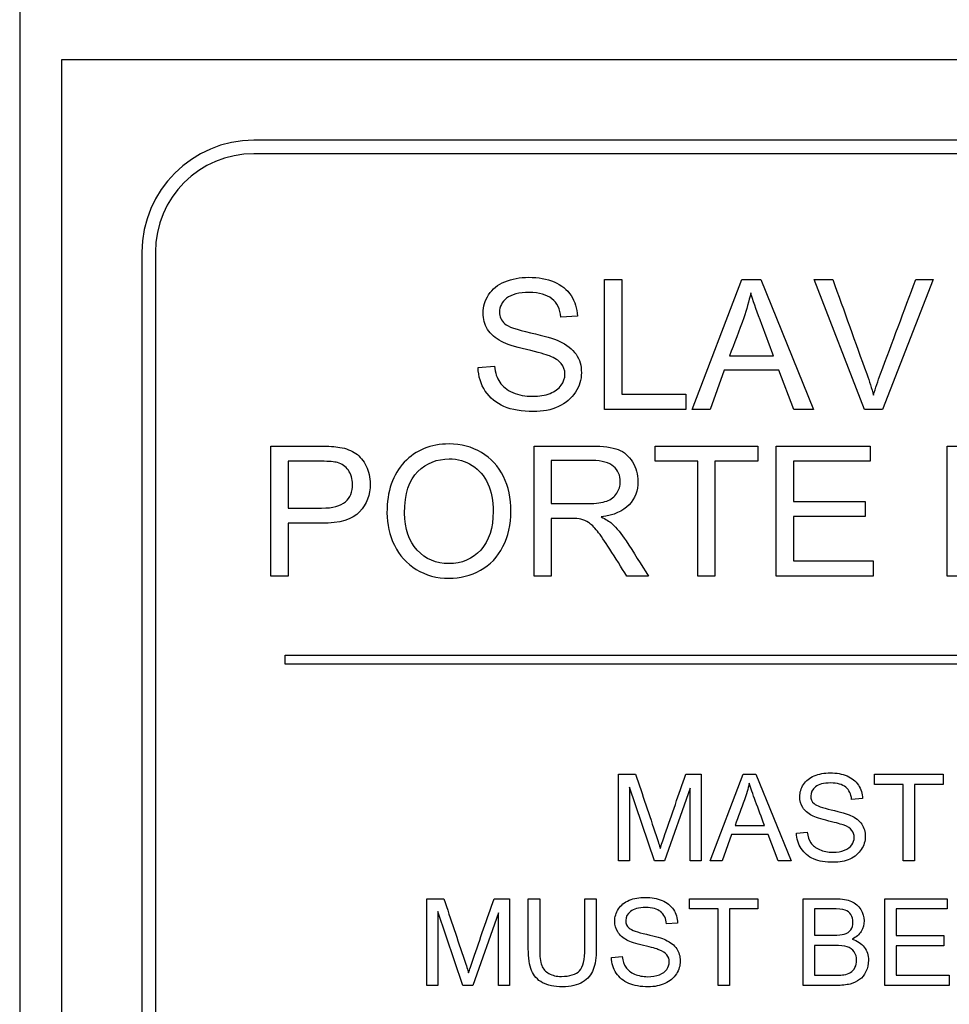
# Model space of a CAD drawing. Header units: inches. Extents: x 2 to 538, y -2 to 358.
# Tile 11 of 117: x 108.89 to 109.93, y 185.36 to 186.46. Entities that reach past the tile are written whole.
import ezdxf
from ezdxf.lldxf.tags import DXFTag

# ---------------------------------------------------------------- set-up
doc = ezdxf.new("R2010")
doc.units = ezdxf.units.IN
doc.header["$MEASUREMENT"] = 0
for name, color, linetype in [('Default', 7, 'Continuous'), ('DV1_Default', 7, 'Continuous'), ('LAB30004', 7, 'Continuous')]:
    doc.layers.add(name, color=color, linetype=linetype)
tags = doc.linetypes.add('HIDDEN2', pattern=[0.1875, 0.125, -0.0625]).pattern_tags.tags
tags[6:7] = [DXFTag(74, 4), DXFTag(75, 0), DXFTag(340, '0'), DXFTag(46, 0.0), DXFTag(50, 0.0), DXFTag(44, 0.0), DXFTag(45, 0.0)]
tags[4:5] = [DXFTag(74, 4), DXFTag(75, 0), DXFTag(340, '0'), DXFTag(46, 0.0), DXFTag(50, 0.0), DXFTag(44, 0.0), DXFTag(45, 0.0)]

# ---------------------------------------------------------------- blocks, each defined once
blk = doc.blocks.new('SE')
at = {"layer": 'DV1_Default', "color": 7, "linetype": 'HIDDEN2'}
blk.add_line((108.8934, 219.8297), (108.8934, 184.1329), dxfattribs=at)
at = {"layer": 'LAB30004', "color": 7, "linetype": 'Continuous'}
for p, q in [((111.1899, 186.4127), (108.9399, 186.4127)), ((108.9399, 186.4127), (108.9399, 184.1627)), ((110.9749, 186.3227), (109.1549, 186.3227)), ((110.9749, 186.3077), (109.1549, 186.3077)), ((109.0299, 186.1977), (109.0299, 184.3777)), ((109.0449, 186.1977), (109.0449, 184.3777)), ((109.5464, 186.0222), (109.5464, 186.1673)), ((109.5464, 186.1673), (109.5655, 186.1673)), ((109.5655, 186.1673), (109.5655, 186.0392)), ((109.6442, 186.0222), (109.6996, 186.1673)), ((109.6996, 186.1673), (109.7208, 186.1673)), ((109.7208, 186.1673), (109.7797, 186.0222)), ((109.8364, 186.0222), (109.7802, 186.1673)), ((109.7802, 186.1673), (109.8011, 186.1673)), ((109.9134, 186.1673), (109.8565, 186.0222)), ((109.8938, 186.1673), (109.9134, 186.1673)), ((109.5161, 186.1264), (109.4976, 186.1251)), ((109.6858, 186.0818), (109.7349, 186.0818)), ((109.4052, 186.0688), (109.4233, 186.0705)), ((109.68, 186.0661), (109.6644, 186.0222)), ((109.7411, 186.0661), (109.68, 186.0661)), ((109.7578, 186.0222), (109.7411, 186.0661)), ((109.5655, 186.0392), (109.6371, 186.0392)), ((109.6371, 186.0392), (109.6371, 186.0222)), ((109.6371, 186.0222), (109.5464, 186.0222)), ((109.6644, 186.0222), (109.6442, 186.0222)), ((109.7797, 186.0222), (109.7578, 186.0222)), ((109.8565, 186.0222), (109.8364, 186.0222)), ((109.1738, 185.8359), (109.1738, 185.9812)), ((109.4677, 185.8359), (109.4677, 185.9812)), ((109.6027, 185.9642), (109.6027, 185.9812)), ((109.6027, 185.9812), (109.7173, 185.9812)), ((109.7173, 185.9812), (109.7173, 185.9642)), ((109.7381, 185.8359), (109.7381, 185.9812)), ((109.7381, 185.9812), (109.8427, 185.9812)), ((109.8427, 185.9812), (109.8427, 185.9642)), ((109.929, 185.8359), (109.929, 185.9812)), ((109.193, 185.9642), (109.193, 185.912)), ((109.4869, 185.9651), (109.4869, 185.9171)), ((109.6505, 185.9642), (109.6027, 185.9642)), ((109.6505, 185.8359), (109.6505, 185.9642)), ((109.7173, 185.9642), (109.6695, 185.9642)), ((109.6695, 185.9642), (109.6695, 185.8359)), ((109.8427, 185.9642), (109.7572, 185.9642)), ((109.7572, 185.9642), (109.7572, 185.9195)), ((109.7572, 185.9195), (109.8373, 185.9195)), ((109.8373, 185.9195), (109.8373, 185.9024)), ((109.193, 185.895), (109.193, 185.8359)), ((109.4869, 185.9004), (109.4869, 185.8359)), ((109.8373, 185.9024), (109.7572, 185.9024)), ((109.7572, 185.9024), (109.7572, 185.853)), ((109.7572, 185.853), (109.8462, 185.853)), ((109.8462, 185.853), (109.8462, 185.8359)), ((109.193, 185.8359), (109.1738, 185.8359)), ((109.4869, 185.8359), (109.4677, 185.8359)), ((109.5954, 185.8359), (109.5713, 185.8359)), ((109.6695, 185.8359), (109.6505, 185.8359)), ((109.8462, 185.8359), (109.7381, 185.8359)), ((109.9481, 185.8359), (109.929, 185.8359)), ((109.1899, 185.7377), (109.1899, 185.7477)), ((109.1899, 185.7477), (110.9399, 185.7477)), ((110.9399, 185.7377), (109.1899, 185.7377)), ((109.5619, 185.518), (109.5619, 185.6147)), ((109.5619, 185.6147), (109.581, 185.6147)), ((109.6371, 185.6147), (109.6541, 185.6147)), ((109.6541, 185.6147), (109.6541, 185.518)), ((109.6643, 185.518), (109.7012, 185.6147)), ((109.7012, 185.6147), (109.7153, 185.6147)), ((109.7153, 185.6147), (109.7546, 185.518)), ((109.8479, 185.6034), (109.8479, 185.6147)), ((109.8479, 185.6147), (109.9242, 185.6147)), ((109.9242, 185.6147), (109.9242, 185.6034)), ((109.6021, 185.518), (109.5741, 185.6004)), ((109.5741, 185.6004), (109.5741, 185.518)), ((109.6418, 185.5991), (109.6134, 185.518)), ((109.6418, 185.518), (109.6418, 185.5991)), ((109.8797, 185.6034), (109.8479, 185.6034)), ((109.8797, 185.518), (109.8797, 185.6034)), ((109.9242, 185.6034), (109.8924, 185.6034)), ((109.8924, 185.6034), (109.8924, 185.518)), ((109.8345, 185.5875), (109.8222, 185.5866)), ((109.692, 185.5577), (109.7248, 185.5577)), ((109.6881, 185.5473), (109.6778, 185.518)), ((109.7289, 185.5473), (109.6881, 185.5473)), ((109.74, 185.518), (109.7289, 185.5473)), ((109.7606, 185.5491), (109.7727, 185.5502)), ((109.5741, 185.518), (109.5619, 185.518)), ((109.6134, 185.518), (109.6021, 185.518)), ((109.6541, 185.518), (109.6418, 185.518)), ((109.6778, 185.518), (109.6643, 185.518)), ((109.7546, 185.518), (109.74, 185.518)), ((109.8924, 185.518), (109.8797, 185.518)), ((109.3478, 185.3789), (109.3478, 185.4757)), ((109.3478, 185.4757), (109.3669, 185.4757)), ((109.4231, 185.4757), (109.4401, 185.4757)), ((109.4401, 185.4757), (109.4401, 185.3789)), ((109.4612, 185.4757), (109.4739, 185.4757)), ((109.5243, 185.4757), (109.537, 185.4757)), ((109.6413, 185.4644), (109.6413, 185.4757)), ((109.6413, 185.4757), (109.7176, 185.4757)), ((109.7176, 185.4757), (109.7176, 185.4644)), ((109.7681, 185.3789), (109.7681, 185.4757)), ((109.8591, 185.3789), (109.8591, 185.4757)), ((109.8591, 185.4757), (109.9288, 185.4757)), ((109.9288, 185.4757), (109.9288, 185.4644)), ((109.6731, 185.4644), (109.6413, 185.4644)), ((109.6731, 185.3789), (109.6731, 185.4644)), ((109.7176, 185.4644), (109.6858, 185.4644)), ((109.6858, 185.4644), (109.6858, 185.3789)), ((109.7807, 185.4644), (109.7807, 185.4351)), ((109.9288, 185.4644), (109.8719, 185.4644)), ((109.8719, 185.4644), (109.8719, 185.4346)), ((109.388, 185.3789), (109.3601, 185.4614)), ((109.3601, 185.4614), (109.3601, 185.3789)), ((109.4278, 185.4601), (109.3994, 185.3789)), ((109.4278, 185.3789), (109.4278, 185.4601)), ((109.6279, 185.4485), (109.6156, 185.4476)), ((109.8719, 185.4346), (109.9252, 185.4346)), ((109.9252, 185.4346), (109.9252, 185.4232)), ((109.7807, 185.4237), (109.7807, 185.3903)), ((109.9252, 185.4232), (109.8719, 185.4232)), ((109.8719, 185.4232), (109.8719, 185.3903)), ((109.5541, 185.4101), (109.5661, 185.4112)), ((109.8719, 185.3903), (109.9312, 185.3903)), ((109.9312, 185.3903), (109.9312, 185.3789)), ((109.3601, 185.3789), (109.3478, 185.3789)), ((109.3994, 185.3789), (109.388, 185.3789)), ((109.4401, 185.3789), (109.4278, 185.3789)), ((109.6858, 185.3789), (109.6731, 185.3789)), ((109.9312, 185.3789), (109.8591, 185.3789))]:
    blk.add_line(p, q, dxfattribs=at)
for radius in [0.125, 0.11]:
    blk.add_arc((109.1549, 186.1977), radius, 90, 180, dxfattribs=at)
for points, knots in [([(109.4233, 186.0705), (109.4242, 186.0631), (109.4262, 186.0571), (109.4293, 186.0525), (109.4324, 186.0478), (109.4373, 186.044), (109.4505, 186.0382), (109.4579, 186.0368), (109.4735, 186.0368), (109.4799, 186.0378), (109.4911, 186.0423), (109.4953, 186.0453), (109.498, 186.0491), (109.5007, 186.0529), (109.5021, 186.057), (109.5021, 186.066), (109.5007, 186.07), (109.4953, 186.0768), (109.491, 186.0796), (109.4849, 186.0819), (109.481, 186.0834), (109.4724, 186.0858), (109.4592, 186.0889), (109.4458, 186.0922), (109.4366, 186.0952), (109.4312, 186.098), (109.4243, 186.1017), (109.4192, 186.1061), (109.4124, 186.117), (109.4108, 186.123), (109.4108, 186.137), (109.4128, 186.1438), (109.4211, 186.1566), (109.4271, 186.1614), (109.4351, 186.1647), (109.4431, 186.168), (109.4519, 186.1697), (109.4724, 186.1697), (109.4819, 186.168), (109.4901, 186.1645), (109.4982, 186.1611), (109.5046, 186.156), (109.5089, 186.1493), (109.5133, 186.1424), (109.5157, 186.1349), (109.5161, 186.1264)], [0, 0, 0, 0, 0.049734, 0.049734, 0.049734, 0.102625, 0.102625, 0.155515, 0.155515, 0.202805, 0.202805, 0.250096, 0.250096, 0.250096, 0.285885, 0.285885, 0.322453, 0.322453, 0.359021, 0.359021, 0.359021, 0.428383, 0.428383, 0.428383, 0.504928, 0.504928, 0.504928, 0.558431, 0.558431, 0.611934, 0.611934, 0.669259, 0.669259, 0.726583, 0.726583, 0.726583, 0.796348, 0.796348, 0.87302, 0.87302, 0.87302, 0.937083, 0.937083, 0.937083, 1, 1, 1, 1]), ([(109.8011, 186.1673), (109.8137, 186.1321), (109.8264, 186.097), (109.839, 186.0618), (109.8421, 186.0533), (109.8446, 186.0454), (109.8466, 186.038)], [0, 0, 0, 0, 0.817833, 0.817833, 0.817833, 1, 1, 1, 1]), ([(109.8466, 186.038), (109.8489, 186.0458), (109.8515, 186.0538), (109.8545, 186.0618), (109.8676, 186.097), (109.8807, 186.1321), (109.8938, 186.1673)], [0, 0, 0, 0, 0.181869, 0.181869, 0.181869, 1, 1, 1, 1]), ([(109.4976, 186.1251), (109.4967, 186.1342), (109.4933, 186.141), (109.4876, 186.1457), (109.4819, 186.1503), (109.4735, 186.1526), (109.4624, 186.1527), (109.4509, 186.1528), (109.4424, 186.1505), (109.437, 186.1463), (109.4318, 186.142), (109.4291, 186.1369), (109.4291, 186.1257), (109.431, 186.1214), (109.4347, 186.118), (109.4384, 186.1146), (109.4481, 186.1112), (109.4636, 186.1077), (109.4792, 186.1042), (109.4899, 186.101), (109.4957, 186.0984), (109.5042, 186.0946), (109.5104, 186.0896), (109.5145, 186.0837), (109.5186, 186.0778), (109.5205, 186.0709), (109.5205, 186.0553), (109.5183, 186.0481), (109.5139, 186.0413), (109.5094, 186.0345), (109.5031, 186.0292), (109.4948, 186.0253), (109.4866, 186.0215), (109.4773, 186.0197), (109.4539, 186.0197), (109.4429, 186.0216), (109.434, 186.0254), (109.4252, 186.0293), (109.4183, 186.035), (109.4132, 186.0427), (109.4081, 186.0504), (109.4055, 186.0591), (109.4052, 186.0688)], [0, 0, 0, 0, 0.061068, 0.061068, 0.061068, 0.130319, 0.130319, 0.130319, 0.199417, 0.199417, 0.199417, 0.244343, 0.244343, 0.283473, 0.283473, 0.283473, 0.363727, 0.363727, 0.363727, 0.45053, 0.45053, 0.45053, 0.51313, 0.51313, 0.51313, 0.57114, 0.57114, 0.629875, 0.629875, 0.629875, 0.695194, 0.695194, 0.695194, 0.766392, 0.766392, 0.856886, 0.856886, 0.856886, 0.928274, 0.928274, 0.928274, 1, 1, 1, 1]), ([(109.7096, 186.1523), (109.7075, 186.1429), (109.7049, 186.1336), (109.7017, 186.1244), (109.6967, 186.1101), (109.6911, 186.096), (109.6858, 186.0818)], [0, 0, 0, 0, 0.389798, 0.389798, 0.389798, 1, 1, 1, 1]), ([(109.7349, 186.0818), (109.73, 186.0952), (109.725, 186.1086), (109.72, 186.122), (109.7155, 186.1342), (109.712, 186.1443), (109.7096, 186.1523)], [0, 0, 0, 0, 0.571862, 0.571862, 0.571862, 1, 1, 1, 1]), ([(109.1738, 185.9812), (109.1921, 185.9812), (109.2103, 185.9812), (109.2286, 185.9812), (109.2383, 185.9812), (109.2456, 185.9807), (109.2507, 185.9798), (109.2578, 185.9786), (109.2638, 185.9763), (109.2686, 185.973), (109.2734, 185.9696), (109.2773, 185.9649), (109.2802, 185.9589), (109.2831, 185.9529), (109.2847, 185.9463), (109.2847, 185.9268), (109.2807, 185.9163), (109.2729, 185.9077), (109.2651, 185.8991), (109.2507, 185.8949), (109.2302, 185.895), (109.2178, 185.895), (109.2054, 185.895), (109.193, 185.895)], [0, 0, 0, 0, 0.216954, 0.216954, 0.216954, 0.304453, 0.304453, 0.304453, 0.381251, 0.381251, 0.381251, 0.454067, 0.454067, 0.454067, 0.53362, 0.53362, 0.671225, 0.671225, 0.671225, 0.852685, 0.852685, 0.852685, 1, 1, 1, 1]), ([(109.3034, 185.9067), (109.3034, 185.9306), (109.3099, 185.9495), (109.3228, 185.9631), (109.3357, 185.9768), (109.3523, 185.9836), (109.3861, 185.9836), (109.3981, 185.9804), (109.4089, 185.9739), (109.4196, 185.9675), (109.4277, 185.9587), (109.4334, 185.9473), (109.4391, 185.9358), (109.4418, 185.9228), (109.4418, 185.8936), (109.4388, 185.8805), (109.427, 185.8573), (109.4186, 185.8485), (109.4078, 185.8425), (109.3969, 185.8365), (109.3852, 185.8336), (109.359, 185.8336), (109.3468, 185.8368), (109.3361, 185.8435), (109.3254, 185.8501), (109.3172, 185.859), (109.3117, 185.8704), (109.3062, 185.8819), (109.3034, 185.8939), (109.3034, 185.9067)], [0, 0, 0, 0, 0.133288, 0.133288, 0.133288, 0.256521, 0.256521, 0.33712, 0.33712, 0.33712, 0.417226, 0.417226, 0.417226, 0.502205, 0.502205, 0.588318, 0.588318, 0.674431, 0.674431, 0.674431, 0.752878, 0.752878, 0.837964, 0.837964, 0.837964, 0.918255, 0.918255, 0.918255, 1, 1, 1, 1]), ([(109.4677, 185.9812), (109.4892, 185.9812), (109.5106, 185.9812), (109.532, 185.9812), (109.5449, 185.9812), (109.5547, 185.9799), (109.5682, 185.9747), (109.5736, 185.9701), (109.5776, 185.9635), (109.5817, 185.9568), (109.5836, 185.9496), (109.5836, 185.9313), (109.5803, 185.9226), (109.567, 185.9085), (109.5567, 185.904), (109.5427, 185.9021)], [0, 0, 0, 0, 0.318516, 0.318516, 0.318516, 0.446195, 0.446195, 0.573873, 0.573873, 0.573873, 0.693766, 0.693766, 0.846883, 0.846883, 1, 1, 1, 1]), ([(109.929, 185.9812), (109.9473, 185.9812), (109.9655, 185.9812), (109.9837, 185.9812), (109.9934, 185.9812), (110.0007, 185.9807), (110.0059, 185.9798), (110.013, 185.9786), (110.019, 185.9763), (110.0238, 185.973), (110.0285, 185.9696), (110.0324, 185.9649), (110.0354, 185.9589), (110.0384, 185.953), (110.0398, 185.9463), (110.0398, 185.9268), (110.0359, 185.9163), (110.028, 185.9077), (110.0202, 185.8992), (110.006, 185.8949), (109.9854, 185.895), (109.9729, 185.895), (109.9605, 185.895), (109.9481, 185.895)], [0, 0, 0, 0, 0.216612, 0.216612, 0.216612, 0.304508, 0.304508, 0.304508, 0.380993, 0.380993, 0.380993, 0.454002, 0.454002, 0.454002, 0.533577, 0.533577, 0.67122, 0.67122, 0.67122, 0.852275, 0.852275, 0.852275, 1, 1, 1, 1]), ([(109.193, 185.912), (109.2055, 185.912), (109.218, 185.912), (109.2305, 185.912), (109.2429, 185.912), (109.2518, 185.9143), (109.2622, 185.9236), (109.2649, 185.9301), (109.2649, 185.9446), (109.2633, 185.9499), (109.2603, 185.9542), (109.2573, 185.9586), (109.2532, 185.9615), (109.2481, 185.9628), (109.2449, 185.9637), (109.2389, 185.9642), (109.2302, 185.9642), (109.2178, 185.9642), (109.2054, 185.9642), (109.193, 185.9642)], [0, 0, 0, 0, 0.215553, 0.215553, 0.215553, 0.355111, 0.355111, 0.494668, 0.494668, 0.595727, 0.595727, 0.595727, 0.683082, 0.683082, 0.683082, 0.786659, 0.786659, 0.786659, 1, 1, 1, 1]), ([(109.3231, 185.9063), (109.3231, 185.8888), (109.3279, 185.875), (109.3372, 185.865), (109.3467, 185.855), (109.3583, 185.8499), (109.3869, 185.8499), (109.3988, 185.855), (109.4174, 185.8753), (109.422, 185.8897), (109.422, 185.9201), (109.4201, 185.9303), (109.4161, 185.9391), (109.4121, 185.948), (109.4063, 185.9547), (109.3986, 185.9596), (109.391, 185.9646), (109.3824, 185.9669), (109.3593, 185.9669), (109.3476, 185.9622), (109.3378, 185.9529), (109.3281, 185.9435), (109.3231, 185.928), (109.3231, 185.9063)], [0, 0, 0, 0, 0.12936, 0.12936, 0.12936, 0.25362, 0.25362, 0.379572, 0.379572, 0.505523, 0.505523, 0.58514, 0.58514, 0.58514, 0.664225, 0.664225, 0.664225, 0.743181, 0.743181, 0.854837, 0.854837, 0.854837, 1, 1, 1, 1]), ([(109.4869, 185.9171), (109.5006, 185.9171), (109.5144, 185.9171), (109.5281, 185.9171), (109.5369, 185.9171), (109.5438, 185.918), (109.5487, 185.9198), (109.5536, 185.9216), (109.5574, 185.9245), (109.5626, 185.9325), (109.5639, 185.9368), (109.5639, 185.9484), (109.5614, 185.9541), (109.5564, 185.9585), (109.5513, 185.9628), (109.5435, 185.9651), (109.5328, 185.9651), (109.5175, 185.9651), (109.5022, 185.9651), (109.4869, 185.9651)], [0, 0, 0, 0, 0.228608, 0.228608, 0.228608, 0.344188, 0.344188, 0.344188, 0.420418, 0.420418, 0.496648, 0.496648, 0.607103, 0.607103, 0.607103, 0.745784, 0.745784, 0.745784, 1, 1, 1, 1]), ([(109.5713, 185.8359), (109.565, 185.846), (109.5586, 185.8561), (109.5522, 185.8662), (109.5467, 185.8749), (109.542, 185.8815), (109.5383, 185.8862), (109.5346, 185.8908), (109.5314, 185.894), (109.5285, 185.8958), (109.5257, 185.8976), (109.5228, 185.8989), (109.5198, 185.8997), (109.5176, 185.9003), (109.514, 185.9004), (109.5091, 185.9004), (109.5017, 185.9004), (109.4943, 185.9004), (109.4869, 185.9004)], [0, 0, 0, 0, 0.307176, 0.307176, 0.307176, 0.516403, 0.516403, 0.516403, 0.634791, 0.634791, 0.634791, 0.716811, 0.716811, 0.716811, 0.809183, 0.809183, 0.809183, 1, 1, 1, 1]), ([(109.5427, 185.9021), (109.5478, 185.8996), (109.5517, 185.8972), (109.5543, 185.8949), (109.56, 185.8898), (109.5652, 185.8832), (109.5703, 185.8755), (109.5789, 185.8625), (109.587, 185.8491), (109.5954, 185.8359)], [0, 0, 0, 0, 0.159913, 0.159913, 0.159913, 0.45291, 0.45291, 0.45291, 1, 1, 1, 1]), ([(109.581, 185.6147), (109.5886, 185.5919), (109.5963, 185.5691), (109.604, 185.5463), (109.6061, 185.5399), (109.6076, 185.5351), (109.6086, 185.5319)], [0, 0, 0, 0, 0.827142, 0.827142, 0.827142, 1, 1, 1, 1]), ([(109.6086, 185.5319), (109.6097, 185.5355), (109.6114, 185.5406), (109.6137, 185.5474), (109.6214, 185.5699), (109.6293, 185.5923), (109.6371, 185.6147)], [0, 0, 0, 0, 0.186692, 0.186692, 0.186692, 1, 1, 1, 1]), ([(109.7727, 185.5502), (109.7732, 185.5453), (109.7746, 185.5413), (109.7767, 185.5382), (109.7788, 185.5351), (109.782, 185.5326), (109.7908, 185.5287), (109.7957, 185.5277), (109.8061, 185.5277), (109.8104, 185.5284), (109.8141, 185.5299), (109.8178, 185.5314), (109.8206, 185.5334), (109.8224, 185.536), (109.8242, 185.5385), (109.8251, 185.5413), (109.8251, 185.5472), (109.8242, 185.5499), (109.8224, 185.5521), (109.8207, 185.5544), (109.8177, 185.5563), (109.8137, 185.5578), (109.8111, 185.5588), (109.8054, 185.5604), (109.7966, 185.5625), (109.7877, 185.5646), (109.7815, 185.5667), (109.7779, 185.5686), (109.7734, 185.571), (109.7699, 185.574), (109.7654, 185.5812), (109.7643, 185.5852), (109.7643, 185.5945), (109.7656, 185.5991), (109.7712, 185.6076), (109.7752, 185.6108), (109.7805, 185.613), (109.7859, 185.6152), (109.7917, 185.6163), (109.8054, 185.6163), (109.8117, 185.6152), (109.8226, 185.6105), (109.8268, 185.6072), (109.8297, 185.6027), (109.8326, 185.5982), (109.8342, 185.5932), (109.8345, 185.5875)], [0, 0, 0, 0, 0.049734, 0.049734, 0.049734, 0.104835, 0.104835, 0.159936, 0.159936, 0.209203, 0.209203, 0.209203, 0.250092, 0.250092, 0.250092, 0.283596, 0.283596, 0.317829, 0.317829, 0.317829, 0.358788, 0.358788, 0.358788, 0.428393, 0.428393, 0.428393, 0.504938, 0.504938, 0.504938, 0.558434, 0.558434, 0.61193, 0.61193, 0.669247, 0.669247, 0.726565, 0.726565, 0.726565, 0.792393, 0.792393, 0.864738, 0.864738, 0.937084, 0.937084, 0.937084, 1, 1, 1, 1]), ([(109.7078, 185.6047), (109.7065, 185.5984), (109.7047, 185.5923), (109.7025, 185.5861), (109.6991, 185.5766), (109.6955, 185.5672), (109.692, 185.5577)], [0, 0, 0, 0, 0.38985, 0.38985, 0.38985, 1, 1, 1, 1]), ([(109.7248, 185.5577), (109.7215, 185.5667), (109.7181, 185.5756), (109.7148, 185.5845), (109.7118, 185.5927), (109.7095, 185.5994), (109.7078, 185.6047)], [0, 0, 0, 0, 0.571633, 0.571633, 0.571633, 1, 1, 1, 1]), ([(109.8222, 185.5866), (109.8215, 185.5926), (109.8194, 185.5972), (109.8118, 185.6034), (109.8062, 185.6049), (109.7987, 185.605), (109.791, 185.6051), (109.7854, 185.6035), (109.7819, 185.6007), (109.7784, 185.5978), (109.7765, 185.5944), (109.7765, 185.587), (109.7778, 185.5841), (109.7803, 185.5819), (109.7828, 185.5797), (109.7892, 185.5773), (109.7995, 185.575), (109.8099, 185.5727), (109.817, 185.5706), (109.8209, 185.5688), (109.8266, 185.5663), (109.8307, 185.563), (109.8334, 185.559), (109.8361, 185.5551), (109.8374, 185.5505), (109.8374, 185.5401), (109.836, 185.5353), (109.833, 185.5308), (109.83, 185.5262), (109.8259, 185.5227), (109.8203, 185.5201), (109.8149, 185.5176), (109.8087, 185.5164), (109.7931, 185.5164), (109.7857, 185.5176), (109.7798, 185.5202), (109.774, 185.5227), (109.7693, 185.5266), (109.766, 185.5317), (109.7627, 185.5368), (109.7608, 185.5426), (109.7606, 185.5491)], [0, 0, 0, 0, 0.065248, 0.065248, 0.130497, 0.130497, 0.130497, 0.199388, 0.199388, 0.199388, 0.244453, 0.244453, 0.283703, 0.283703, 0.283703, 0.363713, 0.363713, 0.363713, 0.450536, 0.450536, 0.450536, 0.51315, 0.51315, 0.51315, 0.571173, 0.571173, 0.629922, 0.629922, 0.629922, 0.695255, 0.695255, 0.695255, 0.766762, 0.766762, 0.856982, 0.856982, 0.856982, 0.928213, 0.928213, 0.928213, 1, 1, 1, 1]), ([(109.3669, 185.4757), (109.3746, 185.4529), (109.3822, 185.43), (109.3899, 185.4072), (109.392, 185.4008), (109.3936, 185.3961), (109.3945, 185.3929)], [0, 0, 0, 0, 0.827843, 0.827843, 0.827843, 1, 1, 1, 1]), ([(109.3945, 185.3929), (109.3956, 185.3964), (109.3974, 185.4016), (109.3997, 185.4084), (109.4073, 185.4309), (109.4153, 185.4533), (109.4231, 185.4757)], [0, 0, 0, 0, 0.186691, 0.186691, 0.186691, 1, 1, 1, 1]), ([(109.537, 185.4757), (109.537, 185.4571), (109.537, 185.4385), (109.537, 185.4198), (109.537, 185.4101), (109.5359, 185.4024), (109.5337, 185.3967), (109.5315, 185.391), (109.5276, 185.3863), (109.5162, 185.3791), (109.5086, 185.3774), (109.4903, 185.3774), (109.4829, 185.3789), (109.4771, 185.382), (109.4714, 185.3851), (109.4673, 185.3897), (109.4648, 185.3956), (109.4624, 185.4015), (109.4612, 185.4096), (109.4612, 185.4198), (109.4612, 185.4385), (109.4612, 185.4571), (109.4612, 185.4757)], [0, 0, 0, 0, 0.229404, 0.229404, 0.229404, 0.325746, 0.325746, 0.325746, 0.41535, 0.41535, 0.504955, 0.504955, 0.592692, 0.592692, 0.592692, 0.669485, 0.669485, 0.669485, 0.770604, 0.770604, 0.770604, 1, 1, 1, 1]), ([(109.537, 185.4757), (109.537, 185.4571), (109.537, 185.4385), (109.537, 185.4198), (109.537, 185.4101), (109.5359, 185.4024), (109.5337, 185.3967), (109.5315, 185.391), (109.5276, 185.3863), (109.5162, 185.3791), (109.5086, 185.3774), (109.4903, 185.3774), (109.4829, 185.3789), (109.4771, 185.382), (109.4714, 185.3851), (109.4673, 185.3897), (109.4648, 185.3956), (109.4624, 185.4015), (109.4612, 185.4096), (109.4612, 185.4198), (109.4612, 185.4385), (109.4612, 185.4571), (109.4612, 185.4757)], [0, 0, 0, 0, 0.229404, 0.229404, 0.229404, 0.325746, 0.325746, 0.325746, 0.41535, 0.41535, 0.504955, 0.504955, 0.592692, 0.592692, 0.592692, 0.669485, 0.669485, 0.669485, 0.770604, 0.770604, 0.770604, 1, 1, 1, 1]), ([(109.4739, 185.4757), (109.4739, 185.4571), (109.4739, 185.4385), (109.4739, 185.4199), (109.4739, 185.4115), (109.4747, 185.4053), (109.4762, 185.4013), (109.4778, 185.3974), (109.4805, 185.3943), (109.4843, 185.3922), (109.4881, 185.3901), (109.4927, 185.3889), (109.4982, 185.389), (109.5076, 185.3891), (109.5143, 185.391), (109.5184, 185.3954), (109.5223, 185.3996), (109.5243, 185.4078), (109.5243, 185.4199), (109.5243, 185.4385), (109.5243, 185.4571), (109.5243, 185.4757)], [0, 0, 0, 0, 0.272273, 0.272273, 0.272273, 0.36429, 0.36429, 0.36429, 0.425017, 0.425017, 0.425017, 0.495534, 0.495534, 0.495534, 0.601538, 0.601538, 0.601538, 0.727725, 0.727725, 0.727725, 1, 1, 1, 1]), ([(109.4739, 185.4757), (109.4739, 185.4571), (109.4739, 185.4385), (109.4739, 185.4199), (109.4739, 185.4115), (109.4747, 185.4053), (109.4762, 185.4013), (109.4778, 185.3974), (109.4805, 185.3943), (109.4843, 185.3922), (109.4881, 185.3901), (109.4927, 185.3889), (109.4982, 185.389), (109.5076, 185.3891), (109.5143, 185.391), (109.5184, 185.3954), (109.5223, 185.3996), (109.5243, 185.4078), (109.5243, 185.4199), (109.5243, 185.4385), (109.5243, 185.4571), (109.5243, 185.4757)], [0, 0, 0, 0, 0.272273, 0.272273, 0.272273, 0.36429, 0.36429, 0.36429, 0.425017, 0.425017, 0.425017, 0.495534, 0.495534, 0.495534, 0.601538, 0.601538, 0.601538, 0.727725, 0.727725, 0.727725, 1, 1, 1, 1]), ([(109.5661, 185.4112), (109.5667, 185.4063), (109.568, 185.4023), (109.5701, 185.3992), (109.5723, 185.3961), (109.5754, 185.3935), (109.5798, 185.3916), (109.5842, 185.3897), (109.5891, 185.3887), (109.5995, 185.3887), (109.6038, 185.3894), (109.6075, 185.3909), (109.6112, 185.3924), (109.614, 185.3944), (109.6158, 185.3969), (109.6177, 185.3995), (109.6186, 185.4022), (109.6186, 185.4082), (109.6177, 185.4109), (109.6159, 185.4131), (109.6141, 185.4153), (109.6112, 185.4172), (109.6071, 185.4188), (109.6046, 185.4198), (109.5988, 185.4214), (109.59, 185.4235), (109.5811, 185.4256), (109.5749, 185.4276), (109.5713, 185.4295), (109.5668, 185.432), (109.5634, 185.435), (109.5589, 185.4422), (109.5577, 185.4462), (109.5577, 185.4555), (109.5591, 185.4601), (109.5619, 185.4643), (109.5646, 185.4685), (109.5686, 185.4718), (109.5739, 185.474), (109.5793, 185.4762), (109.5852, 185.4773), (109.5988, 185.4773), (109.6051, 185.4762), (109.616, 185.4715), (109.6202, 185.4681), (109.6232, 185.4637), (109.6262, 185.4592), (109.6277, 185.4541), (109.6279, 185.4485)], [0, 0, 0, 0, 0.049757, 0.049757, 0.049757, 0.098353, 0.098353, 0.098353, 0.156887, 0.156887, 0.209223, 0.209223, 0.209223, 0.249739, 0.249739, 0.249739, 0.283412, 0.283412, 0.317817, 0.317817, 0.317817, 0.358993, 0.358993, 0.358993, 0.428589, 0.428589, 0.428589, 0.505143, 0.505143, 0.505143, 0.556772, 0.556772, 0.608402, 0.608402, 0.66527, 0.66527, 0.66527, 0.726459, 0.726459, 0.726459, 0.791469, 0.791469, 0.86428, 0.86428, 0.937091, 0.937091, 0.937091, 1, 1, 1, 1]), ([(109.7681, 185.4757), (109.7801, 185.4757), (109.7922, 185.4757), (109.8043, 185.4757), (109.8116, 185.4757), (109.8175, 185.4747), (109.822, 185.4728), (109.8264, 185.4709), (109.8299, 185.4678), (109.8324, 185.4637), (109.8349, 185.4596), (109.8362, 185.4554), (109.8362, 185.4469), (109.8351, 185.443), (109.8328, 185.4393), (109.8306, 185.4357), (109.8272, 185.4328), (109.8228, 185.4305)], [0, 0, 0, 0, 0.336279, 0.336279, 0.336279, 0.504136, 0.504136, 0.504136, 0.634705, 0.634705, 0.634705, 0.75893, 0.75893, 0.874153, 0.874153, 0.874153, 1, 1, 1, 1]), ([(109.6156, 185.4476), (109.615, 185.4536), (109.6128, 185.4582), (109.6052, 185.4644), (109.5996, 185.4659), (109.5844, 185.4659), (109.5788, 185.4645), (109.5717, 185.4588), (109.57, 185.4554), (109.57, 185.448), (109.5712, 185.4451), (109.5737, 185.4429), (109.5762, 185.4407), (109.5826, 185.4383), (109.593, 185.436), (109.6034, 185.4337), (109.6105, 185.4315), (109.6144, 185.4298), (109.62, 185.4273), (109.6241, 185.4239), (109.6269, 185.4199), (109.6295, 185.416), (109.6308, 185.4114), (109.6308, 185.4011), (109.6294, 185.3963), (109.6265, 185.3917), (109.6235, 185.3872), (109.6193, 185.3836), (109.6138, 185.3811), (109.6083, 185.3786), (109.6021, 185.3774), (109.5865, 185.3774), (109.5791, 185.3786), (109.5733, 185.3812), (109.5674, 185.3838), (109.5627, 185.3876), (109.5594, 185.3927), (109.5561, 185.3978), (109.5542, 185.4036), (109.5541, 185.4101)], [0, 0, 0, 0, 0.056749, 0.056749, 0.113497, 0.113497, 0.172713, 0.172713, 0.231929, 0.231929, 0.283505, 0.283505, 0.283505, 0.363754, 0.363754, 0.363754, 0.450584, 0.450584, 0.450584, 0.513378, 0.513378, 0.513378, 0.571906, 0.571906, 0.629711, 0.629711, 0.629711, 0.695091, 0.695091, 0.695091, 0.766602, 0.766602, 0.856826, 0.856826, 0.856826, 0.928247, 0.928247, 0.928247, 1, 1, 1, 1]), ([(109.7807, 185.4351), (109.7877, 185.4351), (109.7947, 185.4351), (109.8017, 185.4351), (109.8073, 185.4351), (109.8114, 185.4354), (109.8138, 185.4362), (109.8171, 185.4372), (109.8196, 185.4388), (109.8213, 185.441), (109.8229, 185.4432), (109.8237, 185.4461), (109.8237, 185.4527), (109.8229, 185.4555), (109.8198, 185.4604), (109.8176, 185.4621), (109.812, 185.4639), (109.807, 185.4644), (109.8001, 185.4644), (109.7936, 185.4644), (109.7872, 185.4644), (109.7807, 185.4644)], [0, 0, 0, 0, 0.203769, 0.203769, 0.203769, 0.323118, 0.323118, 0.323118, 0.410668, 0.410668, 0.410668, 0.516989, 0.516989, 0.615286, 0.615286, 0.713583, 0.713583, 0.81188, 0.81188, 0.81188, 1, 1, 1, 1]), ([(109.8228, 185.4305), (109.8287, 185.4288), (109.8331, 185.4259), (109.8363, 185.4217), (109.8394, 185.4175), (109.841, 185.4127), (109.841, 185.4025), (109.84, 185.3982), (109.8381, 185.3944), (109.8362, 185.3904), (109.8338, 185.3874), (109.831, 185.3854), (109.8282, 185.3833), (109.8247, 185.3816), (109.8205, 185.3805), (109.8162, 185.3794), (109.811, 185.3789), (109.8049, 185.3789), (109.7926, 185.3789), (109.7803, 185.3789), (109.7681, 185.3789)], [0, 0, 0, 0, 0.135442, 0.135442, 0.135442, 0.266339, 0.266339, 0.373162, 0.373162, 0.373162, 0.46889, 0.46889, 0.46889, 0.565512, 0.565512, 0.565512, 0.695375, 0.695375, 0.695375, 1, 1, 1, 1]), ([(109.7807, 185.3903), (109.7888, 185.3903), (109.7968, 185.3903), (109.8049, 185.3903), (109.809, 185.3903), (109.8119, 185.3905), (109.8136, 185.3908), (109.8165, 185.3913), (109.819, 185.3921), (109.821, 185.3934), (109.823, 185.3947), (109.8246, 185.3964), (109.8259, 185.3988), (109.8271, 185.4012), (109.8278, 185.4039), (109.8278, 185.4106), (109.8269, 185.4138), (109.825, 185.4164), (109.8231, 185.4191), (109.8205, 185.421), (109.814, 185.4232), (109.8093, 185.4237), (109.8031, 185.4237), (109.7956, 185.4237), (109.7882, 185.4237), (109.7807, 185.4237)], [0, 0, 0, 0, 0.213645, 0.213645, 0.213645, 0.290747, 0.290747, 0.290747, 0.360731, 0.360731, 0.360731, 0.425972, 0.425972, 0.425972, 0.501397, 0.501397, 0.589392, 0.589392, 0.589392, 0.695862, 0.695862, 0.802332, 0.802332, 0.802332, 1, 1, 1, 1])]:
    blk.add_open_spline(points, degree=3, knots=knots, dxfattribs=at)

msp = doc.modelspace()

# ---------------------------------------------------------------- block references
at = {"layer": 'Default'}
msp.add_blockref('SE', (0, 0), dxfattribs=at)

doc.saveas('drawing.dxf')
